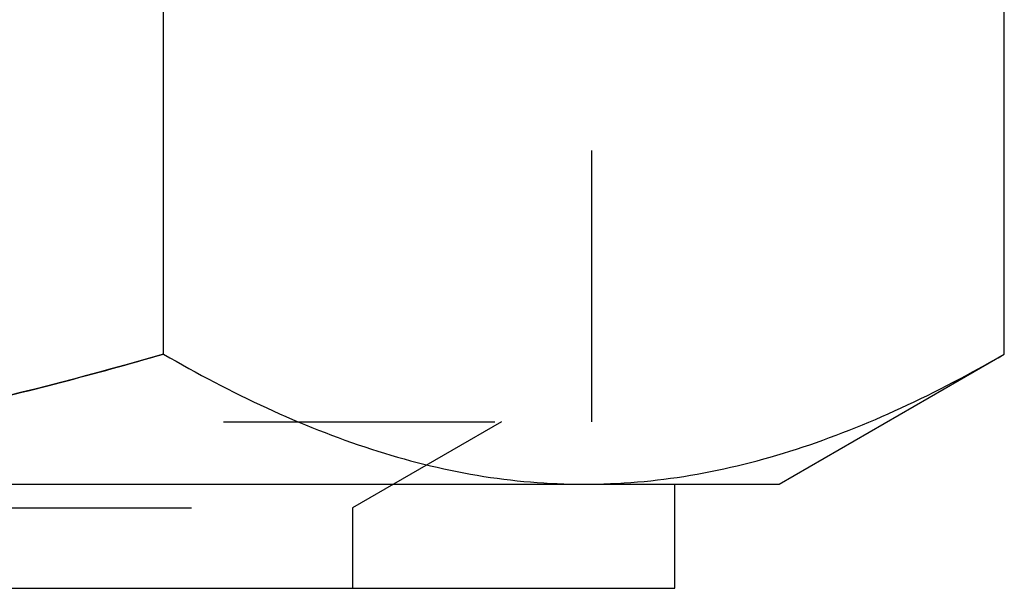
# Model space of a CAD drawing. Header units: millimetres. Extents: x 397 to 602, y 395 to 605.
# Tile 33 of 42: x 517 to 540, y 566 to 579. Entities that reach past the tile are written whole.
import ezdxf

# ---------------------------------------------------------------- set-up
doc = ezdxf.new("R2010")
doc.units = ezdxf.units.MM
doc.header["$LTSCALE"] = 65.185185
doc.linetypes.add('HIDDEN', pattern=[0.2, 0.1, -0.1])
doc.layers.add('KONST.EL_MIT_GEO', color=7, linetype='CONTINUOUS')

msp = doc.modelspace()

# ---------------------------------------------------------------- linework, layer by layer
at = {"layer": 'KONST.EL_MIT_GEO', "color": 7, "linetype": 'Continuous'}
for p, q in [((520.207, 571.376), (520.207, 596.624)), ((540.415, 571.376), (540.415, 596.624)), ((535, 568.25), (540.415, 571.376)), ((465, 568.25), (535, 568.25)), ((532.5, 565.75), (532.5, 568.25)), ((467.5, 565.75), (532.5, 565.75))]:
    msp.add_line(p, q, dxfattribs=at)
at = {"layer": 'KONST.EL_MIT_GEO', "color": 8, "linetype": 'HIDDEN'}
for p, q in [((530.5, 569.75), (530.5, 579.75)), ((469.5, 569.75), (530.5, 569.75)), ((528.33, 569.75), (524.75, 567.683)), ((475.25, 567.683), (524.75, 567.683)), ((524.75, 567.683), (524.75, 565.75))]:
    msp.add_line(p, q, dxfattribs=at)
msp.add_open_spline([(520.207, 571.376), (518.565, 570.902), (515.256, 570.033), (510.223, 569.032), (505.129, 568.396), (501.709, 568.25), (500, 568.25)], degree=3, knots=[0, 0, 0, 0, 0.25002, 0.500026, 0.750018, 1, 1, 1, 1], dxfattribs=at)
at = {"layer": 'KONST.EL_MIT_GEO', "color": 7, "linetype": 'Continuous'}
for points, knots in [([(500, 568.25), (501.709, 568.25), (505.129, 568.396), (510.223, 569.032), (515.256, 570.033), (518.565, 570.902), (520.207, 571.376)], [0, 0, 0, 0, 0.249982, 0.499974, 0.74998, 1, 1, 1, 1]), ([(520.207, 571.376), (521.015, 570.91), (522.64, 570.053), (525.159, 569.045), (527.72, 568.399), (529.454, 568.25), (530.311, 568.25)], [0, 0, 0, 0, 0.261651, 0.514508, 0.759604, 1, 1, 1, 1]), ([(530.311, 568.25), (531.168, 568.25), (532.902, 568.399), (535.462, 569.045), (537.982, 570.053), (539.607, 570.91), (540.415, 571.376)], [0, 0, 0, 0, 0.240396, 0.485491, 0.738349, 1, 1, 1, 1])]:
    msp.add_open_spline(points, degree=3, knots=knots, dxfattribs=at)

doc.saveas('drawing.dxf')
